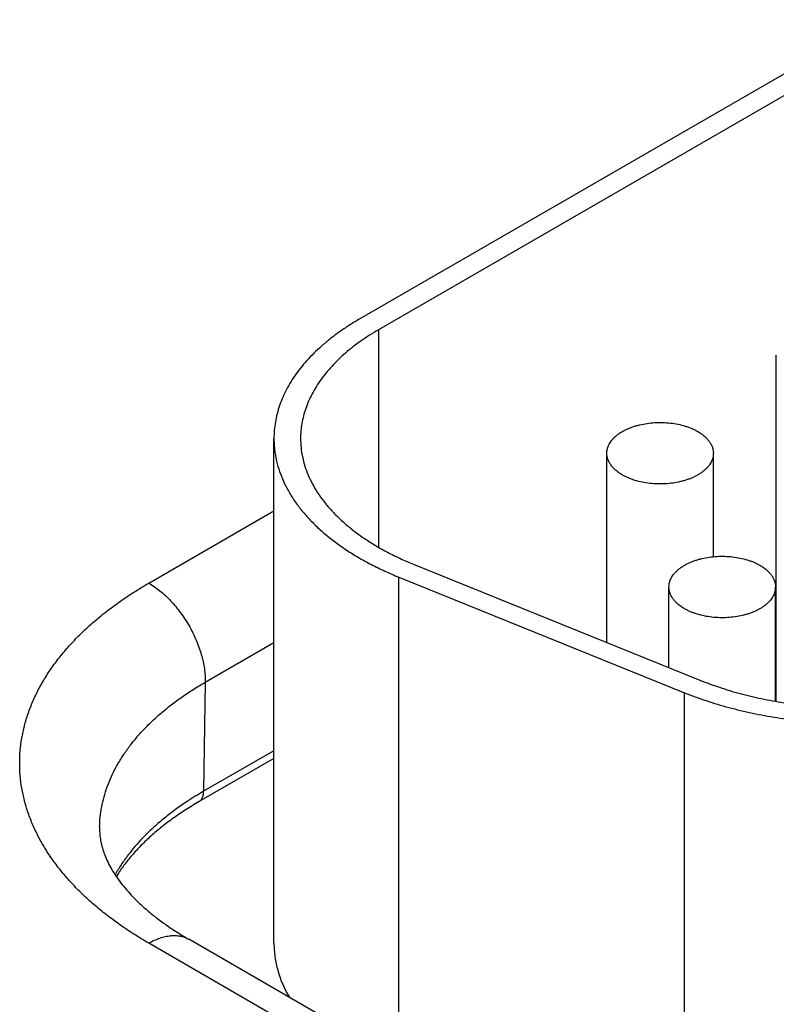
# Model space of a CAD drawing. Header units: inches. Extents: x 0 to 34, y 0 to 22.
# Tile 81 of 116: x 24.325 to 24.609, y 16.989 to 17.358. Entities that reach past the tile are written whole.
import ezdxf

# ---------------------------------------------------------------- set-up
doc = ezdxf.new("R2010")
doc.units = ezdxf.units.IN
doc.header["$LTSCALE"] = 1.87
doc.header["$MEASUREMENT"] = 0
doc.layers.get('0').update_dxf_attribs({"linetype": 'CONTINUOUS'})

msp = doc.modelspace()

# ---------------------------------------------------------------- linework, layer by layer
at = {"color": 7, "linetype": 'CONTINUOUS'}
for p, q in [((24.7824082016, 17.4363000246), (24.4528964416, 17.2460454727)), ((24.7894792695, 17.4322173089), (24.4599675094, 17.241962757)), ((24.4599675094, 17.241962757), (24.4599675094, 17.1603224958)), ((24.6093195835, 17.102449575), (24.6093195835, 17.232371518)), ((24.4206781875, 17.0117137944), (24.4206781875, 17.2011356)), ((24.5456799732, 17.1245850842), (24.5456799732, 17.1956270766)), ((24.5856799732, 17.1567915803), (24.5856799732, 17.1956270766)), ((24.3736805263, 17.1468633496), (24.4206781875, 17.1739990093)), ((24.4733205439, 17.1538391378), (24.5806212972, 17.110458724)), ((24.4675847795, 16.967630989), (24.4675847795, 17.1491094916)), ((24.4675847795, 17.1491094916), (24.5748855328, 17.1057290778)), ((24.569014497, 17.1151512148), (24.569014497, 17.1454096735)), ((24.609014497, 17.1025021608), (24.609014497, 17.1454096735)), ((24.6093195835, 17.1387743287), (24.609014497, 17.1385981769)), ((24.3948904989, 17.1096953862), (24.4206781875, 17.1245847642)), ((24.3948904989, 17.1096953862), (24.3942656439, 17.0687214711)), ((24.5748855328, 16.9220863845), (24.5748855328, 17.1057290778)), ((24.4206781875, 17.0839716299), (24.3942656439, 17.0687214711)), ((24.4206781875, 17.0810500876), (24.3923995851, 17.0647224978)), ((24.5095964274, 16.9433741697), (24.3886811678, 17.0131886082)), ((24.4945957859, 16.941887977), (24.3736805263, 17.0117024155))]:
    msp.add_line(p, q, dxfattribs=at)
msp.add_arc((24.4558858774, 16.9619367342), 0.1232884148, 119.9871359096, 123.3745059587, dxfattribs=at)
for points, knots in [([(24.4528964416, 17.2460454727), (24.4516395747, 17.2453197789), (24.4491873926, 17.2438345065), (24.4456586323, 17.2414756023), (24.4423341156, 17.2390193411), (24.4392219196, 17.2364715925), (24.4363295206, 17.2338383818), (24.4336639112, 17.2311259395), (24.4312315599, 17.2283406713), (24.4290384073, 17.2254891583), (24.4270898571, 17.2225781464), (24.4253907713, 17.2196145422), (24.4239454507, 17.2166054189), (24.4227576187, 17.2135580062), (24.4218303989, 17.2104797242), (24.4211662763, 17.2073780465), (24.420767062, 17.2042609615), (24.4206781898, 17.2021754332), (24.4206781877, 17.2011356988)], [0, 0, 0, 0, 0.0752337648, 0.1485601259, 0.2199573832, 0.2894205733, 0.356964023, 0.4226225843, 0.486453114, 0.5485358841, 0.608975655, 0.6679024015, 0.7254714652, 0.7818629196, 0.8372799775, 0.8919463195, 0.9461022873, 1, 1, 1, 1]), ([(24.4599675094, 17.241962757), (24.4588249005, 17.2413030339), (24.4565956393, 17.2399527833), (24.4533876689, 17.2378083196), (24.4503653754, 17.2355753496), (24.4475361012, 17.2332592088), (24.444906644, 17.2308653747), (24.4424833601, 17.2283995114), (24.4402721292, 17.2258674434), (24.4382783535, 17.2232751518), (24.4365069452, 17.2206287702), (24.4349623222, 17.217934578), (24.4336483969, 17.2151990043), (24.4325685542, 17.2124286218), (24.4317256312, 17.2096301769), (24.4311218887, 17.2068104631), (24.4307589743, 17.2039767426), (24.4306781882, 17.2020808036), (24.4306781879, 17.2011355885)], [0, 0, 0, 0, 0.0752337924, 0.148560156, 0.2199574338, 0.2894206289, 0.3569640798, 0.4226226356, 0.4864531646, 0.5485359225, 0.6089756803, 0.6679024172, 0.7254714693, 0.7818629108, 0.8372799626, 0.8919463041, 0.9461022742, 1, 1, 1, 1]), ([(24.5456799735, 17.1956270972), (24.5456799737, 17.1959108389), (24.5457165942, 17.1964820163), (24.5458806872, 17.1973316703), (24.5461528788, 17.1981714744), (24.5465313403, 17.1989965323), (24.5470136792, 17.1998024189), (24.5475970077, 17.2005848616), (24.5482779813, 17.2013397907), (24.5490528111, 17.2020632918), (24.5499172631, 17.2027516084), (24.5508666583, 17.2034011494), (24.551895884, 17.2040085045), (24.5529994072, 17.2045704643), (24.5541712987, 17.2050840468), (24.5554052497, 17.2055465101), (24.5566946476, 17.2059553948), (24.5584944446, 17.2064303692), (24.5608373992, 17.2068738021), (24.5637266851, 17.2071611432), (24.5666577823, 17.2072023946), (24.5695680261, 17.206996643), (24.5723951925, 17.2065483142), (24.5746576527, 17.2059739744), (24.5763725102, 17.2053981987), (24.5775865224, 17.2049183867), (24.5787362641, 17.2043883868), (24.5794687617, 17.2039965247), (24.5798221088, 17.203792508)], [0, 0, 0, 0, 0.021327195, 0.0428827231, 0.0648829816, 0.0875223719, 0.1109662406, 0.1353471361, 0.1607638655, 0.187282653, 0.2149394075, 0.2437426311, 0.273676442, 0.3047035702, 0.3367680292, 0.3697976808, 0.4037064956, 0.438396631, 0.5096631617, 0.5826668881, 0.65637758, 0.7297339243, 0.8016901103, 0.8712631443, 0.9048892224, 0.9376060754, 0.9693318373, 1, 1, 1, 1]), ([(24.4206781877, 17.2011356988), (24.4206781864, 17.2005005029), (24.4207112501, 17.1992287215), (24.420859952, 17.1973235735), (24.4211076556, 17.1954218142), (24.4215711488, 17.1928842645), (24.4224017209, 17.189721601), (24.4237858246, 17.185984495), (24.4255554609, 17.1823039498), (24.4277035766, 17.1786934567), (24.4302219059, 17.1751657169), (24.433100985, 17.1717331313), (24.4363302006, 17.1684076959), (24.4398977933, 17.1652010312), (24.4437908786, 17.1621243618), (24.4479954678, 17.1591884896), (24.4524964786, 17.1564037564), (24.4572778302, 17.1537799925), (24.4623222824, 17.1513265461), (24.4658050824, 17.1498290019), (24.4675847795, 17.1491094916)], [0, 0, 0, 0, 0.0256806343, 0.0514073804, 0.0772259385, 0.1031811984, 0.155658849, 0.2091868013, 0.2640611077, 0.3205380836, 0.3788309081, 0.4391086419, 0.5014971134, 0.5660809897, 0.6329066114, 0.7019851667, 0.7732958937, 0.8467892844, 0.9223899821, 1, 1, 1, 1]), ([(24.4306781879, 17.2011355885), (24.4306781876, 17.1999800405), (24.4307992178, 17.1976589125), (24.431342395, 17.1941960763), (24.4322450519, 17.1907592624), (24.4335033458, 17.1873617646), (24.4351121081, 17.18401586), (24.437064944, 17.1807335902), (24.4393543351, 17.1775265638), (24.441971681, 17.1744060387), (24.4449073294, 17.1713829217), (24.4481505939, 17.1684677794), (24.4516897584, 17.1656708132), (24.4555121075, 17.1630018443), (24.45960393, 17.1604702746), (24.4639506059, 17.1580850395), (24.4685364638, 17.1558546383), (24.47170264, 17.154493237), (24.4733205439, 17.1538391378)], [0, 0, 0, 0, 0.0513918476, 0.1031505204, 0.1556299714, 0.2091597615, 0.2640359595, 0.3205148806, 0.3788097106, 0.4390895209, 0.5014801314, 0.5660662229, 0.6328941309, 0.7019750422, 0.773288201, 0.8467840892, 0.922387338, 1, 1, 1, 1]), ([(24.5798221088, 17.203792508), (24.5802732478, 17.203532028), (24.581131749, 17.202987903), (24.5823053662, 17.2020793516), (24.583320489, 17.2011076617), (24.5841670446, 17.2000814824), (24.584836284, 17.199010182), (24.585243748, 17.198078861), (24.5854704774, 17.1973259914), (24.5855912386, 17.1967620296), (24.5856638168, 17.1961952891), (24.585679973, 17.1958160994), (24.5856799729, 17.1956270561)], [0, 0, 0, 0, 0.1485749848, 0.2894404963, 0.4226372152, 0.5485331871, 0.6678694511, 0.7817871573, 0.8372234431, 0.8919087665, 0.9460835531, 1, 1, 1, 1]), ([(24.5515378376, 17.1874616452), (24.5510866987, 17.1877221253), (24.5502281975, 17.1882662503), (24.5490545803, 17.1891748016), (24.5480394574, 17.1901464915), (24.5471929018, 17.1911726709), (24.5465236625, 17.1922439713), (24.5461161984, 17.1931752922), (24.545889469, 17.1939281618), (24.5457687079, 17.1944921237), (24.5456961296, 17.1950588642), (24.5456799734, 17.1954380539), (24.5456799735, 17.1956270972)], [0, 0, 0, 0, 0.1485749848, 0.2894404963, 0.4226372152, 0.5485331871, 0.6678694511, 0.7817871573, 0.8372234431, 0.8919087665, 0.9460835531, 1, 1, 1, 1]), ([(24.5856799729, 17.1956270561), (24.5856799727, 17.1953433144), (24.5856433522, 17.194772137), (24.5854792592, 17.193922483), (24.5852070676, 17.1930826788), (24.5848286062, 17.192257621), (24.5843462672, 17.1914517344), (24.5837629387, 17.1906692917), (24.5830819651, 17.1899143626), (24.5823071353, 17.1891908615), (24.5814426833, 17.1885025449), (24.5804932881, 17.1878530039), (24.5794640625, 17.1872456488), (24.5783605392, 17.186683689), (24.5771886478, 17.1861701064), (24.5759546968, 17.1857076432), (24.5746652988, 17.1852987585), (24.5728655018, 17.1848237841), (24.5705225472, 17.1843803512), (24.5676332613, 17.1840930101), (24.5647021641, 17.1840517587), (24.5617919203, 17.1842575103), (24.5589647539, 17.184705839), (24.5567022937, 17.1852801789), (24.5549874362, 17.1858559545), (24.553773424, 17.1863357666), (24.5526236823, 17.1868657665), (24.5518911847, 17.1872576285), (24.5515378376, 17.1874616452)], [0, 0, 0, 0, 0.021327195, 0.0428827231, 0.0648829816, 0.0875223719, 0.1109662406, 0.1353471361, 0.1607638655, 0.187282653, 0.2149394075, 0.2437426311, 0.273676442, 0.3047035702, 0.3367680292, 0.3697976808, 0.4037064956, 0.438396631, 0.5096631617, 0.5826668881, 0.65637758, 0.7297339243, 0.8016901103, 0.8712631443, 0.9048892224, 0.9376060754, 0.9693318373, 1, 1, 1, 1]), ([(24.5690144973, 17.1454096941), (24.5690144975, 17.1456934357), (24.569051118, 17.1462646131), (24.569215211, 17.1471142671), (24.5694874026, 17.1479540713), (24.569865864, 17.1487791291), (24.570348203, 17.1495850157), (24.5709315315, 17.1503674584), (24.5716125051, 17.1511223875), (24.5723873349, 17.1518458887), (24.5732517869, 17.1525342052), (24.5742011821, 17.1531837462), (24.5752304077, 17.1537911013), (24.576333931, 17.1543530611), (24.5775058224, 17.1548666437), (24.5787397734, 17.1553291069), (24.5800291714, 17.1557379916), (24.5818289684, 17.156212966), (24.584171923, 17.1566563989), (24.5870612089, 17.15694374), (24.5899923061, 17.1569849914), (24.5929025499, 17.1567792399), (24.5957297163, 17.1563309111), (24.5979921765, 17.1557565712), (24.599707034, 17.1551807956), (24.6009210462, 17.1547009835), (24.6020707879, 17.1541709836), (24.6028032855, 17.1537791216), (24.6031566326, 17.1535751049)], [0, 0, 0, 0, 0.021327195, 0.0428827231, 0.0648829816, 0.0875223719, 0.1109662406, 0.1353471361, 0.1607638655, 0.187282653, 0.2149394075, 0.2437426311, 0.273676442, 0.3047035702, 0.3367680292, 0.3697976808, 0.4037064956, 0.438396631, 0.5096631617, 0.5826668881, 0.65637758, 0.7297339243, 0.8016901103, 0.8712631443, 0.9048892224, 0.9376060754, 0.9693318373, 1, 1, 1, 1]), ([(24.6031566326, 17.1535751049), (24.6036077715, 17.1533146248), (24.6044662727, 17.1527704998), (24.6056398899, 17.1518619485), (24.6066550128, 17.1508902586), (24.6075015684, 17.1498640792), (24.6081708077, 17.1487927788), (24.6085782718, 17.1478614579), (24.6088050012, 17.1471085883), (24.6089257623, 17.1465446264), (24.6089983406, 17.1459778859), (24.6090144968, 17.1455986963), (24.6090144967, 17.1454096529)], [0, 0, 0, 0, 0.1485749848, 0.2894404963, 0.4226372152, 0.5485331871, 0.6678694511, 0.7817871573, 0.8372234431, 0.8919087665, 0.9460835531, 1, 1, 1, 1]), ([(24.3736805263, 17.0117024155), (24.3717891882, 17.0127944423), (24.3680991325, 17.0150294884), (24.3627890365, 17.0185791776), (24.3577862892, 17.0222753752), (24.3531030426, 17.0261092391), (24.3487505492, 17.0300717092), (24.3447393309, 17.0341534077), (24.3410791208, 17.0383446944), (24.3377788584, 17.0426356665), (24.3348466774, 17.0470161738), (24.3322898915, 17.0514758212), (24.3301149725, 17.0560039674), (24.3283275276, 17.0605897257), (24.326932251, 17.065221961), (24.3259328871, 17.0698893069), (24.3253321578, 17.0745801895), (24.3251317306, 17.0792828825), (24.3253321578, 17.0839855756), (24.3259328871, 17.0886764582), (24.326932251, 17.0933438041), (24.3283275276, 17.0979760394), (24.3301149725, 17.1025617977), (24.3322898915, 17.1070899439), (24.3348466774, 17.1115495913), (24.3377788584, 17.1159300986), (24.3410791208, 17.1202210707), (24.3447393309, 17.1244123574), (24.3487505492, 17.1284940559), (24.3531030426, 17.132456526), (24.3577862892, 17.1362903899), (24.3627890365, 17.1399865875), (24.3680991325, 17.1435362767), (24.3717891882, 17.1457713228), (24.3736805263, 17.1468633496)], [0, 0, 0, 0, 0.0376168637, 0.0742800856, 0.1099787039, 0.1447103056, 0.1784820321, 0.2113113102, 0.2432265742, 0.274267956, 0.304487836, 0.3339512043, 0.3627357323, 0.3909314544, 0.4186399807, 0.4459731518, 0.4730511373, 0.5, 0.5269488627, 0.5540268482, 0.5813600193, 0.6090685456, 0.6372642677, 0.6660487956, 0.695512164, 0.725732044, 0.7567734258, 0.7886886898, 0.8215179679, 0.8552896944, 0.8900212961, 0.9257199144, 0.9623831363, 1, 1, 1, 1]), ([(24.3736805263, 17.1468633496), (24.3743993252, 17.1464483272), (24.3758327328, 17.145534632), (24.3779107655, 17.1439698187), (24.3799472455, 17.1421938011), (24.3819221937, 17.1402240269), (24.3838164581, 17.1380796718), (24.3856115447, 17.1357816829), (24.3872899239, 17.1333525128), (24.3888351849, 17.1308159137), (24.390232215, 17.1281966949), (24.3914673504, 17.1255204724), (24.3925285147, 17.1228134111), (24.3934053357, 17.1201019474), (24.394089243, 17.1174125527), (24.3945735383, 17.114771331), (24.3948534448, 17.1122042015), (24.3949030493, 17.1105183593), (24.3948904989, 17.1096953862)], [0, 0, 0, 0, 0.055934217, 0.114399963, 0.1751508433, 0.2378820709, 0.3022423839, 0.3678447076, 0.4342759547, 0.5011062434, 0.5678977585, 0.6342134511, 0.6996257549, 0.7637254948, 0.8261311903, 0.886498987, 0.9445335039, 1, 1, 1, 1]), ([(24.5748723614, 17.1372442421), (24.5744212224, 17.1375047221), (24.5735627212, 17.1380488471), (24.572389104, 17.1389573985), (24.5713739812, 17.1399290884), (24.5705274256, 17.1409552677), (24.5698581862, 17.1420265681), (24.5694507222, 17.1429578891), (24.5692239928, 17.1437107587), (24.5691032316, 17.1442747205), (24.5690306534, 17.1448414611), (24.5690144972, 17.1452206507), (24.5690144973, 17.1454096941)], [0, 0, 0, 0, 0.1485749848, 0.2894404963, 0.4226372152, 0.5485331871, 0.6678694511, 0.7817871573, 0.8372234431, 0.8919087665, 0.9460835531, 1, 1, 1, 1]), ([(24.6090144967, 17.1454096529), (24.6090144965, 17.1451259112), (24.608977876, 17.1445547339), (24.608813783, 17.1437050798), (24.6085415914, 17.1428652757), (24.6081631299, 17.1420402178), (24.607680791, 17.1412343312), (24.6070974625, 17.1404518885), (24.6064164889, 17.1396969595), (24.6056416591, 17.1389734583), (24.6047772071, 17.1382851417), (24.6038278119, 17.1376356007), (24.6027985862, 17.1370282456), (24.601695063, 17.1364662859), (24.6005231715, 17.1359527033), (24.5992892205, 17.13549024), (24.5979998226, 17.1350813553), (24.5962000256, 17.1346063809), (24.593857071, 17.134162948), (24.5909677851, 17.1338756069), (24.5880366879, 17.1338343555), (24.5851264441, 17.1340401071), (24.5822992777, 17.1344884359), (24.5800368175, 17.1350627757), (24.57832196, 17.1356385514), (24.5771079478, 17.1361183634), (24.5759582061, 17.1366483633), (24.5752257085, 17.1370402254), (24.5748723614, 17.1372442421)], [0, 0, 0, 0, 0.021327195, 0.0428827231, 0.0648829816, 0.0875223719, 0.1109662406, 0.1353471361, 0.1607638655, 0.187282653, 0.2149394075, 0.2437426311, 0.273676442, 0.3047035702, 0.3367680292, 0.3697976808, 0.4037064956, 0.438396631, 0.5096631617, 0.5826668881, 0.65637758, 0.7297339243, 0.8016901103, 0.8712631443, 0.9048892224, 0.9376060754, 0.9693318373, 1, 1, 1, 1]), ([(24.5806212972, 17.110458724), (24.5830439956, 17.109479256), (24.5880300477, 17.1076509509), (24.5957635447, 17.1053334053), (24.6038167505, 17.1034127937), (24.6121283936, 17.101903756), (24.6206357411, 17.1008176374), (24.6292743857, 17.1001626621), (24.6379789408, 17.0999437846), (24.6466834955, 17.1001626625), (24.6553221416, 17.1008176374), (24.6638294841, 17.1019037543), (24.6721411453, 17.1034127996), (24.6801942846, 17.1053333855), (24.6879280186, 17.1076510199), (24.6952841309, 17.1103483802), (24.7022066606, 17.1134049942), (24.7065890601, 17.1157152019), (24.7086896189, 17.1169280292)], [0, 0, 0, 0, 0.0593314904, 0.1204834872, 0.1832017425, 0.2472046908, 0.3121893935, 0.3778371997, 0.4438191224, 0.5098010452, 0.5754488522, 0.6404335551, 0.7044365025, 0.7671547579, 0.8283067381, 0.8876382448, 0.9449290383, 1, 1, 1, 1]), ([(24.5748855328, 17.1057290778), (24.5775505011, 17.104651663), (24.5830351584, 17.1026405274), (24.591542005, 17.1000912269), (24.6004005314, 17.0979785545), (24.609543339, 17.0963186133), (24.6189014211, 17.0951238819), (24.6284039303, 17.0944034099), (24.6379789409, 17.0941626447), (24.647553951, 17.0944034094), (24.6570564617, 17.0951238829), (24.6664145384, 17.0963186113), (24.6755573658, 17.0979785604), (24.6844158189, 17.1000912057), (24.6929229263, 17.1026406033), (24.70101465, 17.1056076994), (24.7086294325, 17.108969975), (24.713450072, 17.1115112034), (24.7157606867, 17.1128453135)], [0, 0, 0, 0, 0.0593314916, 0.1204834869, 0.1832017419, 0.247204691, 0.3121893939, 0.3778372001, 0.4438191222, 0.5098010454, 0.5754488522, 0.6404335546, 0.7044365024, 0.7671547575, 0.8283067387, 0.8876382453, 0.9449290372, 1, 1, 1, 1]), ([(24.3552041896, 17.0553271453), (24.355231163, 17.0565887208), (24.3553914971, 17.0591181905), (24.3559489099, 17.062894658), (24.3568221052, 17.0666507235), (24.3580087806, 17.0703770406), (24.3595058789, 17.0740648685), (24.3613096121, 17.0777055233), (24.3634154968, 17.0812905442), (24.3658183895, 17.0848116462), (24.3685125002, 17.0882607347), (24.3714914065, 17.0916299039), (24.3747480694, 17.0949114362), (24.3782748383, 17.0980978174), (24.3820634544, 17.1011817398), (24.3861051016, 17.1041561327), (24.3903902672, 17.1070141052), (24.3933659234, 17.108815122), (24.3948904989, 17.1096953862)], [0, 0, 0, 0, 0.0538180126, 0.1079487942, 0.1626339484, 0.218102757, 0.2745678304, 0.3322217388, 0.3912346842, 0.4517531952, 0.513899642, 0.5777724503, 0.6434468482, 0.7109759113, 0.7803918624, 0.851707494, 0.924917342, 1, 1, 1, 1]), ([(24.3923995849, 17.0647224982), (24.3925440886, 17.0648059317), (24.3928221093, 17.0649991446), (24.3931907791, 17.0653579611), (24.3935094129, 17.0657829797), (24.3937751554, 17.066269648), (24.3939859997, 17.0668132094), (24.3941403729, 17.0674085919), (24.3942371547, 17.0680503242), (24.394262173, 17.0684938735), (24.3942656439, 17.0687214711)], [0, 0, 0, 0, 0.1085274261, 0.2190128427, 0.3332446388, 0.4527140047, 0.5785476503, 0.7114953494, 0.8519515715, 1, 1, 1, 1]), ([(24.3880637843, 17.0648939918), (24.3865712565, 17.0639091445), (24.3836714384, 17.0618980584), (24.3795345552, 17.0587150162), (24.3756806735, 17.0554149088), (24.372119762, 17.0520060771), (24.368860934, 17.0484970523), (24.3659125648, 17.0448965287), (24.3632824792, 17.0412138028), (24.3617259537, 17.0386774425), (24.3610059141, 17.0373998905)], [0, 0, 0, 0, 0.1378020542, 0.2718275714, 0.4020819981, 0.5286114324, 0.6515059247, 0.7709024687, 0.8869877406, 1, 1, 1, 1]), ([(24.3923995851, 17.0647224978), (24.3906701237, 17.0637239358), (24.3873148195, 17.0616807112), (24.3825275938, 17.0584247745), (24.378085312, 17.0550429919), (24.3740017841, 17.0515504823), (24.3702887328, 17.0479630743), (24.3669556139, 17.0442970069), (24.3640095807, 17.0405690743), (24.3622709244, 17.0380007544), (24.3614717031, 17.0367121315)], [0, 0, 0, 0, 0.1421927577, 0.2795831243, 0.4120482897, 0.5395124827, 0.6619554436, 0.7794220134, 0.8920334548, 1, 1, 1, 1]), ([(24.3552041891, 17.0553271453), (24.3551885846, 17.0545972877), (24.3552131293, 17.0534967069), (24.3553412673, 17.0520289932), (24.3555382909, 17.0505271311), (24.3559192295, 17.0486018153), (24.3565976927, 17.0462373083), (24.3575248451, 17.0437799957), (24.3587252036, 17.0412236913), (24.3602220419, 17.0385707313), (24.3620353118, 17.0358310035), (24.3641802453, 17.033020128), (24.3666668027, 17.0301576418), (24.3694996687, 17.0272652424), (24.3726787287, 17.0243654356), (24.3761996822, 17.0214804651), (24.3800548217, 17.018631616), (24.3842335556, 17.0158388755), (24.3871654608, 17.0140637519), (24.3886811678, 17.0131886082)], [0, 0, 0, 0, 0.0389576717, 0.0586503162, 0.0786050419, 0.1197678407, 0.1632498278, 0.209732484, 0.259776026, 0.313811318, 0.3721435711, 0.4349634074, 0.5023640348, 0.5743580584, 0.6508949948, 0.7318756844, 0.8171647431, 0.9066000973, 1, 1, 1, 1]), ([(24.3736805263, 17.0117024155), (24.3743572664, 17.0120931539), (24.3757080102, 17.0128003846), (24.3777684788, 17.0136436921), (24.379792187, 17.0142337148), (24.3817599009, 17.0145639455), (24.3833572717, 17.0146194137), (24.3845819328, 17.0145263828), (24.3854636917, 17.0143914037), (24.3863171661, 17.0141906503), (24.3871402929, 17.0139245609), (24.3879309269, 17.0135937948), (24.3884356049, 17.0133303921), (24.3886811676, 17.0131886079)], [0, 0, 0, 0, 0.1485681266, 0.2894263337, 0.4226144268, 0.5485005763, 0.6678258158, 0.7254089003, 0.7818137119, 0.8372435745, 0.8919222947, 0.9460903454, 1, 1, 1, 1]), ([(24.4206781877, 17.0117138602), (24.4206781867, 17.010850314), (24.4207393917, 17.0091197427), (24.4210145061, 17.0065302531), (24.4214724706, 17.0039494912), (24.4221124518, 17.0013820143), (24.4229332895, 16.9988321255), (24.4239335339, 16.9963040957), (24.4251113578, 16.9938022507), (24.4260046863, 16.9921708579), (24.4264789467, 16.9913613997)], [0, 0, 0, 0, 0.1209873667, 0.242375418, 0.364558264, 0.4879171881, 0.6128150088, 0.7395913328, 0.8685587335, 1, 1, 1, 1])]:
    msp.add_open_spline(points, degree=3, knots=knots, dxfattribs=at)

doc.saveas('drawing.dxf')
